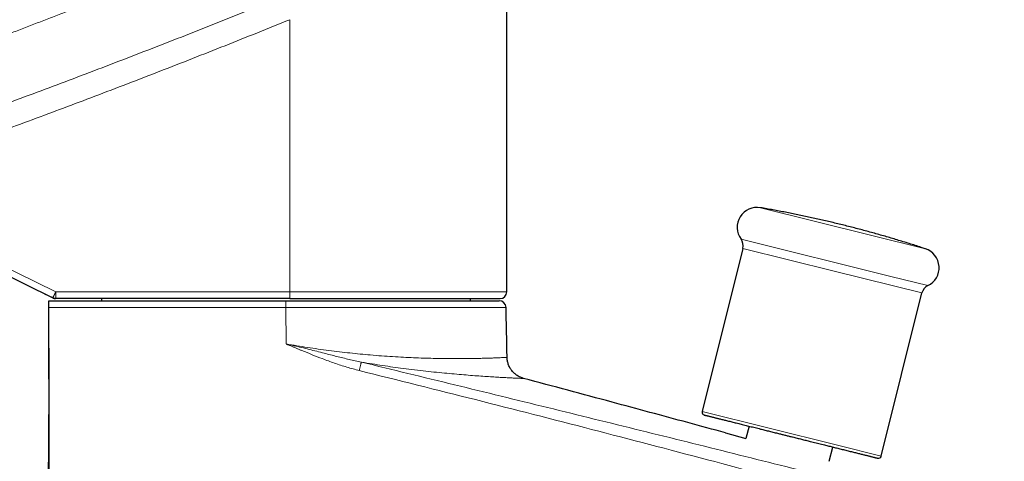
# Model space of a CAD drawing. Header units: millimetres. Extents: x 8 to 869, y 12 to 555.
# Tile 51 of 53: x 730 to 818, y 446 to 485. Entities that reach past the tile are written whole.
import ezdxf

# ---------------------------------------------------------------- set-up
doc = ezdxf.new("R2010")
doc.units = ezdxf.units.MM

msp = doc.modelspace()

# ---------------------------------------------------------------- linework, layer by layer
at = {"color": 7, "linetype": 'Continuous', "lineweight": 30}
for p, q in [((773.783, 460.785), (773.783, 486.517)), ((794.892, 464.676), (791.25, 450.069)), ((727.632, 462.973), (733.17, 460.247)), ((733.17, 460.247), (732.481, 460.586)), ((807.26, 446.077), (810.902, 460.684)), ((732.833, 459.985), (733.833, 459.985)), ((754.367, 460.185), (733.435, 460.185)), ((733.833, 459.985), (754.034, 459.985)), ((737.533, 460.185), (737.533, 459.985)), ((754.034, 459.985), (773.111, 459.985)), ((770.533, 459.985), (770.533, 460.185)), ((795.447, 448.765), (795.172, 447.663)), ((793.351, 448.161), (795.172, 447.662)), ((802.623, 445.616), (802.942, 446.896))]:
    msp.add_line(p, q, dxfattribs=at)
at = {"color": 252, "linetype": 'Continuous', "lineweight": 0}
for p, q in [((754.377, 485.152), (754.377, 460.785)), ((733.445, 460.785), (714.467, 470.129)), ((811.214, 464.644), (796.475, 468.319)), ((794.729, 465.508), (808.117, 462.17)), ((803.045, 462.643), (794.892, 464.676)), ((810.902, 460.684), (803.045, 462.643)), ((808.117, 462.17), (811.436, 461.342)), ((733.445, 460.785), (754.377, 460.785)), ((754.377, 460.785), (773.783, 460.785)), ((732.832, 459.399), (733.832, 459.399)), ((754.045, 456.124), (754.034, 459.399)), ((773.711, 459.399), (754.034, 459.399)), ((791.25, 450.069), (803.222, 447.084)), ((803.222, 447.084), (807.26, 446.077))]:
    msp.add_line(p, q, dxfattribs=at)
at = {"color": 7, "linetype": 'Continuous', "lineweight": 30}
for centre, radius, start, end in [((796.171, 466.56), 1.785, 80.18817, 216.13853), ((793.922, 464.918), 1, 346, 36.13853), ((810.657, 462.948), 1.785, 295.86147, 71.81183), ((773.183, 460.785), 0.6, 270, 0), ((811.872, 460.442), 1, 115.86147, 166), ((773.111, 459.385), 0.6, 1.39456, 90), ((791.493, 450.008), 0.25, 166, 256), ((807.017, 446.138), 0.25, 256, 346)]:
    msp.add_arc(centre, radius, start, end, dxfattribs=at)
at = {"color": 252, "linetype": 'Continuous', "lineweight": 0}
for centre in [(724.843, 460.635), (745.775, 460.635)]:
    msp.add_arc(centre, 8.604, 357.00167, 0.99863, dxfattribs=at)
for points, knots in [([(713.243, 477.88), (713.322, 477.909), (713.483, 477.968), (713.729, 478.058), (713.986, 478.152), (714.253, 478.25), (714.53, 478.351), (714.817, 478.457), (715.114, 478.566), (715.426, 478.681), (715.755, 478.802), (716.099, 478.928), (716.454, 479.059), (716.82, 479.195), (717.198, 479.334), (717.565, 479.47), (717.92, 479.602), (718.263, 479.729), (718.613, 479.86), (718.914, 479.972), (719.166, 480.065), (719.365, 480.139), (719.565, 480.214), (719.762, 480.287), (719.957, 480.36), (720.197, 480.45), (720.481, 480.556), (720.806, 480.678), (721.123, 480.796), (721.43, 480.911), (721.728, 481.023), (722.026, 481.135), (722.322, 481.246), (722.616, 481.357), (722.9, 481.464), (723.172, 481.566), (723.434, 481.665), (723.685, 481.76), (723.927, 481.851), (724.16, 481.939), (724.383, 482.024), (724.552, 482.087), (724.668, 482.132), (724.736, 482.157), (724.802, 482.182), (724.867, 482.207), (724.933, 482.232), (725.005, 482.259), (725.215, 482.339), (725.562, 482.471), (726.048, 482.655), (726.542, 482.843), (727.047, 483.035), (727.571, 483.236), (728.116, 483.444), (728.682, 483.661), (729.259, 483.882), (729.847, 484.108), (730.446, 484.339), (731.043, 484.569), (731.639, 484.799), (732.232, 485.029), (732.836, 485.263), (733.449, 485.501), (734.057, 485.738), (734.66, 485.973), (735.258, 486.206), (735.81, 486.422), (736.183, 486.568), (736.374, 486.643), (736.433, 486.666), (736.493, 486.69), (736.553, 486.713), (736.612, 486.736), (736.833, 486.823), (737.774, 487.193), (739.461, 487.858), (741.727, 488.757), (744.015, 489.671), (746.301, 490.59), (748.583, 491.514), (750.849, 492.436), (753.099, 493.358), (755.334, 494.28), (757.569, 495.206), (759.057, 495.828), (759.801, 496.138)], [0, 0, 0, 0, 0.005025, 0.010266, 0.015725, 0.0214, 0.027292, 0.033401, 0.039726, 0.046268, 0.053355, 0.060679, 0.068241, 0.076042, 0.08408, 0.092356, 0.099491, 0.106795, 0.114266, 0.121906, 0.12604, 0.130365, 0.13463, 0.138834, 0.142977, 0.147059, 0.154198, 0.161143, 0.167894, 0.174451, 0.180815, 0.186985, 0.193495, 0.199774, 0.205823, 0.211641, 0.217228, 0.222585, 0.227711, 0.232734, 0.237515, 0.242052, 0.243525, 0.24497, 0.246388, 0.247779, 0.249141, 0.25063, 0.252397, 0.262557, 0.272925, 0.2835, 0.294283, 0.305273, 0.317155, 0.329271, 0.341619, 0.354202, 0.367017, 0.380066, 0.392582, 0.405307, 0.418238, 0.431377, 0.444724, 0.457368, 0.470193, 0.483198, 0.492928, 0.49421, 0.495493, 0.496778, 0.498064, 0.499352, 0.500547, 0.512301, 0.560005, 0.609283, 0.658559, 0.707834, 0.757098, 0.806318, 0.85469, 0.903094, 0.951531, 1, 1, 1, 1]), ([(712.727, 471.807), (713.69, 472.141), (715.615, 472.809), (718.498, 473.825), (721.377, 474.851), (724.252, 475.888), (727.124, 476.935), (729.991, 477.992), (732.855, 479.061), (735.76, 480.156), (738.707, 481.281), (741.694, 482.434), (744.676, 483.598), (747.654, 484.775), (750.628, 485.962), (752.607, 486.763), (753.596, 487.164)], [0, 0, 0, 0, 0.070001, 0.140002, 0.210003, 0.280003, 0.350004, 0.420004, 0.490004, 0.560004, 0.633337, 0.70667, 0.780002, 0.853335, 0.926668, 1, 1, 1, 1]), ([(714.467, 470.129), (715.409, 470.457), (717.291, 471.113), (720.111, 472.11), (722.926, 473.116), (725.736, 474.131), (728.542, 475.157), (731.343, 476.193), (734.14, 477.238), (736.976, 478.31), (739.852, 479.409), (742.767, 480.535), (745.677, 481.673), (748.582, 482.821), (751.483, 483.98), (753.413, 484.761), (754.377, 485.152)], [0, 0, 0, 0, 0.070138, 0.140251, 0.210341, 0.280408, 0.350454, 0.420478, 0.490483, 0.560468, 0.633767, 0.707047, 0.780309, 0.853555, 0.926785, 1, 1, 1, 1]), ([(733.17, 460.247), (733.17, 460.247), (733.171, 460.248), (733.175, 460.254), (733.182, 460.265), (733.191, 460.282), (733.203, 460.305), (733.216, 460.33), (733.23, 460.355), (733.242, 460.379), (733.252, 460.4), (733.261, 460.417), (733.268, 460.431), (733.275, 460.444), (733.282, 460.458), (733.289, 460.472), (733.296, 460.485), (733.302, 460.498), (733.312, 460.518), (733.326, 460.544), (733.34, 460.573), (733.351, 460.596), (733.36, 460.613), (733.368, 460.628), (733.375, 460.643), (733.382, 460.656), (733.387, 460.668), (733.394, 460.682), (733.402, 460.697), (733.41, 460.714), (733.418, 460.729), (733.425, 460.744), (733.432, 460.757), (733.437, 460.767), (733.44, 460.775), (733.442, 460.78), (733.444, 460.783), (733.445, 460.785)], [0, 0, 0, 0, 0.059031, 0.114905, 0.167623, 0.240756, 0.306791, 0.365725, 0.417556, 0.462283, 0.499904, 0.522958, 0.545177, 0.56656, 0.587107, 0.606818, 0.625693, 0.643733, 0.660937, 0.709553, 0.749919, 0.772856, 0.79408, 0.813591, 0.831388, 0.84747, 0.861839, 0.874495, 0.897157, 0.91741, 0.933517, 0.952896, 0.969359, 0.980487, 0.988351, 0.99374, 1, 1, 1, 1]), ([(733.832, 459.399), (736.077, 459.399), (740.566, 459.399), (747.3, 459.399), (751.79, 459.399), (754.034, 459.399)], [0, 0, 0, 0, 0.333323, 0.666655, 1, 1, 1, 1]), ([(754.045, 456.124), (754.366, 456.069), (755.007, 455.958), (755.969, 455.807), (756.927, 455.665), (757.879, 455.536), (758.823, 455.418), (759.755, 455.311), (760.675, 455.217), (761.623, 455.13), (762.592, 455.052), (763.578, 454.984), (764.534, 454.929), (765.457, 454.885), (766.345, 454.852), (767.194, 454.829), (768.001, 454.815), (768.764, 454.807), (769.481, 454.806), (770.15, 454.81), (770.769, 454.818), (771.335, 454.829), (771.847, 454.843), (772.302, 454.857), (772.699, 454.872), (773.037, 454.886), (773.315, 454.899), (773.533, 454.91), (773.689, 454.919), (773.787, 454.926), (773.799, 454.927), (773.805, 454.928)], [0, 0, 0, 0, 0.031398, 0.062759, 0.094088, 0.125388, 0.156663, 0.187919, 0.219163, 0.250393, 0.286066, 0.321728, 0.357379, 0.393022, 0.428655, 0.464281, 0.499909, 0.535558, 0.571229, 0.606918, 0.64262, 0.678329, 0.714042, 0.749754, 0.785459, 0.821162, 0.856874, 0.892603, 0.928361, 0.964155, 1, 1, 1, 1]), ([(760.589, 453.74), (760.216, 453.839), (759.468, 454.037), (758.366, 454.403), (757.333, 454.781), (756.366, 455.16), (755.684, 455.438), (755.226, 455.627), (754.99, 455.724), (754.754, 455.823), (754.517, 455.918), (754.284, 456.022), (754.12, 456.069), (754.039, 456.092)], [0, 0, 0, 0, 0.166265, 0.332865, 0.499753, 0.640013, 0.780203, 0.816897, 0.85358, 0.890253, 0.926908, 0.963577, 1, 1, 1, 1]), ([(754.044, 456.117), (754.275, 456.068), (754.737, 455.969), (755.424, 455.804), (756.107, 455.635), (756.785, 455.463), (757.609, 455.252), (758.573, 455.006), (759.676, 454.733), (760.41, 454.574), (760.774, 454.495)], [0, 0, 0, 0, 0.102105, 0.203655, 0.30494, 0.405909, 0.506473, 0.672893, 0.837509, 1, 1, 1, 1]), ([(760.589, 453.74), (760.599, 453.782), (760.62, 453.866), (760.65, 453.99), (760.68, 454.111), (760.707, 454.223), (760.731, 454.32), (760.751, 454.399), (760.765, 454.46), (760.771, 454.483), (760.774, 454.495)], [0, 0, 0, 0, 0.119053, 0.243061, 0.370607, 0.5, 0.629393, 0.756939, 0.880947, 1, 1, 1, 1]), ([(775.289, 453.033), (775.282, 453.033), (775.267, 453.034), (775.147, 453.038), (774.958, 453.045), (774.693, 453.057), (774.357, 453.072), (773.95, 453.093), (773.474, 453.118), (772.93, 453.149), (772.322, 453.186), (771.653, 453.23), (770.925, 453.282), (770.144, 453.342), (769.312, 453.412), (768.433, 453.492), (767.509, 453.582), (766.545, 453.685), (765.546, 453.801), (764.562, 453.925), (763.603, 454.054), (762.676, 454.189), (761.734, 454.334), (761.095, 454.441), (760.776, 454.495)], [0, 0, 0, 0, 0.047381, 0.094683, 0.141922, 0.189108, 0.236247, 0.283343, 0.330401, 0.377415, 0.424365, 0.471246, 0.51805, 0.56476, 0.611361, 0.657836, 0.704176, 0.750401, 0.796514, 0.842511, 0.882041, 0.92147, 0.960792, 1, 1, 1, 1]), ([(760.779, 454.494), (763.555, 453.818), (769.106, 452.467), (777.43, 450.43), (785.751, 448.38), (794.066, 446.314), (802.19, 444.276), (810.124, 442.264), (817.866, 440.277), (826.425, 438.053), (833.895, 436.081), (838.932, 434.734), (840.72, 434.253), (841.16, 434.135), (841.601, 434.017), (842.041, 433.898), (842.479, 433.78), (842.899, 433.667), (843.28, 433.564), (843.516, 433.5), (843.624, 433.471)], [0, 0, 0, 0, 0.100224, 0.200444, 0.300662, 0.40088, 0.501097, 0.594633, 0.688164, 0.781686, 0.905114, 0.959454, 0.964792, 0.970131, 0.97547, 0.98081, 0.986149, 0.9914, 0.996075, 1, 1, 1, 1]), ([(843.182, 431.616), (843.07, 431.648), (842.825, 431.718), (842.43, 431.829), (841.995, 431.952), (841.543, 432.079), (840.645, 432.332), (838.836, 432.84), (835.283, 433.838), (828.937, 435.615), (820.624, 437.928), (811.174, 440.527), (801.665, 443.11), (791.73, 445.766), (781.366, 448.481), (770.989, 451.148), (764.059, 452.875), (760.593, 453.739)], [0, 0, 0, 0, 0.004071, 0.0089493, 0.0144008, 0.0199239, 0.0254468, 0.0471404, 0.0858668, 0.1549883, 0.2784147, 0.3886424, 0.4988794, 0.6241533, 0.7494306, 0.8747122, 1, 1, 1, 1])]:
    msp.add_open_spline(points, degree=3, knots=knots, dxfattribs=at)
at = {"color": 7, "linetype": 'Continuous', "lineweight": 30}
for points, knots in [([(811.21, 464.645), (811.087, 464.686), (810.786, 464.785), (810.305, 464.939), (809.767, 465.109), (809.228, 465.275), (808.688, 465.439), (808.147, 465.6), (807.605, 465.758), (807.063, 465.913), (806.52, 466.065), (805.975, 466.215), (805.43, 466.361), (804.885, 466.504), (804.338, 466.644), (803.791, 466.782), (803.242, 466.916), (802.694, 467.048), (802.144, 467.176), (801.594, 467.301), (801.043, 467.424), (800.491, 467.543), (799.939, 467.66), (799.386, 467.773), (798.832, 467.884), (798.278, 467.991), (797.723, 468.096), (797.168, 468.197), (796.753, 468.271), (796.523, 468.311), (796.479, 468.318)], [0, 0, 0, 0, 0.0255062, 0.0626306, 0.0997561, 0.1368826, 0.1740103, 0.211139, 0.2482689, 0.2853998, 0.3225319, 0.359665, 0.3967992, 0.4339345, 0.471071, 0.5082085, 0.5453471, 0.5824868, 0.6196275, 0.6567694, 0.6939124, 0.7310565, 0.7682016, 0.8053479, 0.8424952, 0.8796437, 0.9167932, 0.9539439, 0.9910956, 1, 1, 1, 1]), ([(732.833, 459.399), (732.833, 459.416), (732.833, 459.449), (732.832, 459.499), (732.832, 459.548), (732.832, 459.596), (732.832, 459.643), (732.832, 459.687), (732.832, 459.73), (732.832, 459.77), (732.832, 459.808), (732.832, 459.842), (732.832, 459.874), (732.832, 459.901), (732.832, 459.925), (732.832, 459.945), (732.832, 459.961), (732.832, 459.974), (732.832, 459.983), (732.832, 459.984), (732.832, 459.985)], [0, 0, 0, 0, 0.053461, 0.107292, 0.16228, 0.21767, 0.271131, 0.324971, 0.379961, 0.435337, 0.489232, 0.543526, 0.599048, 0.654978, 0.708192, 0.762164, 0.816539, 0.871715, 0.935585, 1, 1, 1, 1]), ([(754.367, 460.185), (754.512, 460.185), (754.803, 460.185), (755.238, 460.185), (755.672, 460.185), (756.105, 460.185), (756.487, 460.185), (756.818, 460.185), (757.1, 460.185), (757.381, 460.185), (757.664, 460.185), (757.952, 460.185), (758.297, 460.185), (758.695, 460.185), (759.141, 460.185), (759.584, 460.185), (760.024, 460.185), (760.461, 460.185), (760.894, 460.185), (761.276, 460.185), (761.606, 460.185), (761.887, 460.185), (762.165, 460.185), (762.441, 460.185), (762.714, 460.185), (762.986, 460.185), (763.288, 460.185), (763.621, 460.185), (763.982, 460.185), (764.34, 460.185), (764.676, 460.185), (764.993, 460.185), (765.291, 460.185), (765.583, 460.185), (765.872, 460.185), (766.156, 460.185), (766.452, 460.185), (766.759, 460.185), (767.076, 460.185), (767.388, 460.185), (767.694, 460.185), (767.996, 460.185), (768.292, 460.185), (768.58, 460.185), (768.86, 460.185), (769.131, 460.185), (769.393, 460.185), (769.645, 460.185), (769.89, 460.185), (770.114, 460.185), (770.318, 460.185), (770.503, 460.185), (770.682, 460.185), (770.856, 460.185), (771.023, 460.185), (771.194, 460.185), (771.368, 460.185), (771.542, 460.185), (771.708, 460.185), (771.85, 460.185), (771.969, 460.185), (772.068, 460.185), (772.163, 460.185), (772.254, 460.185), (772.34, 460.185), (772.423, 460.185), (772.501, 460.185), (772.581, 460.185), (772.662, 460.185), (772.743, 460.185), (772.817, 460.185), (772.882, 460.185), (772.95, 460.185), (773.016, 460.185), (773.077, 460.185), (773.124, 460.185), (773.158, 460.185), (773.179, 460.185), (773.181, 460.185), (773.183, 460.185)], [0, 0, 0, 0, 0.014665, 0.029306, 0.043932, 0.058549, 0.073166, 0.082741, 0.09232, 0.101907, 0.111503, 0.121372, 0.131538, 0.147075, 0.162593, 0.178101, 0.193607, 0.209121, 0.224652, 0.240209, 0.250523, 0.260823, 0.271111, 0.28139, 0.291662, 0.301931, 0.312199, 0.32632, 0.340451, 0.354598, 0.368769, 0.381052, 0.393315, 0.405562, 0.417798, 0.430027, 0.442254, 0.456668, 0.471092, 0.485534, 0.5, 0.514737, 0.529446, 0.544135, 0.558812, 0.573485, 0.587899, 0.602323, 0.616764, 0.631231, 0.643262, 0.655275, 0.667273, 0.679261, 0.691242, 0.703221, 0.717342, 0.731473, 0.74562, 0.759791, 0.769501, 0.7792, 0.788888, 0.798568, 0.808243, 0.817914, 0.827584, 0.837255, 0.849417, 0.861589, 0.873774, 0.88583, 0.897352, 0.914472, 0.931571, 0.948661, 0.965754, 0.982863, 1, 1, 1, 1]), ([(732.863, 432.315), (732.864, 432.456), (732.867, 432.738), (732.864, 433.161), (732.862, 433.866), (732.861, 435.136), (732.858, 436.969), (732.856, 439.085), (732.854, 441.2), (732.851, 443.457), (732.849, 445.573), (732.846, 447.548), (732.844, 449.241), (732.842, 450.934), (732.841, 452.627), (732.839, 454.321), (732.836, 456.014), (732.834, 457.707), (732.833, 458.835), (732.833, 459.399)], [0, 0, 0, 0, 0.01562, 0.031241, 0.046862, 0.093723, 0.171828, 0.249934, 0.328045, 0.406156, 0.499892, 0.562401, 0.624911, 0.687422, 0.749934, 0.812449, 0.874965, 0.937482, 1, 1, 1, 1]), ([(773.805, 454.928), (773.8, 455.221), (773.778, 456.345), (773.749, 457.835), (773.719, 459.033), (773.71, 459.399)], [0, 0, 0, 0, 0.196456, 0.754072, 1, 1, 1, 1]), ([(732.837, 455.743), (732.837, 455.734), (732.837, 455.703), (732.837, 455.645), (732.837, 455.57), (732.836, 455.492), (732.836, 455.414), (732.836, 455.333), (732.836, 455.251), (732.835, 455.168), (732.835, 455.082), (732.834, 454.993), (732.834, 454.902), (732.834, 454.809), (732.833, 454.714), (732.833, 454.617), (732.832, 454.518), (732.832, 454.417), (732.831, 454.314), (732.831, 454.209), (732.83, 454.102), (732.83, 453.993), (732.829, 453.882), (732.829, 453.77), (732.828, 453.651), (732.828, 453.527), (732.827, 453.396), (732.827, 453.263), (732.826, 453.127), (732.825, 452.993), (732.825, 452.859), (732.824, 452.728), (732.824, 452.595), (732.823, 452.459), (732.823, 452.322), (732.822, 452.182), (732.821, 452.041), (732.821, 451.897), (732.82, 451.752), (732.819, 451.604), (732.819, 451.454), (732.818, 451.303), (732.817, 451.149), (732.816, 450.993), (732.816, 450.835), (732.815, 450.675), (732.814, 450.513), (732.813, 450.349), (732.812, 450.183), (732.811, 450.015), (732.811, 449.845), (732.81, 449.673), (732.809, 449.499), (732.808, 449.322), (732.806, 449.144), (732.805, 448.964), (732.804, 448.782), (732.801, 448.337), (732.796, 447.631), (732.789, 446.663), (732.781, 445.691), (732.772, 444.717), (732.763, 443.74), (732.754, 442.779), (732.745, 441.835), (732.736, 440.908), (732.727, 439.979), (732.719, 439.049), (732.708, 437.809), (732.7, 436.756), (732.693, 435.892), (732.691, 435.53), (732.689, 435.173), (732.686, 434.824), (732.685, 434.484), (732.683, 434.153), (732.681, 433.833), (732.68, 433.524), (732.679, 433.226), (732.678, 432.94), (732.677, 432.709), (732.677, 432.531), (732.676, 432.403), (732.676, 432.277), (732.676, 432.154), (732.676, 432.027), (732.676, 431.894), (732.676, 431.752), (732.676, 431.597), (732.676, 431.429), (732.676, 431.249), (732.676, 431.057), (732.676, 430.855), (732.677, 430.642), (732.678, 430.438), (732.679, 430.245), (732.68, 430.065), (732.681, 429.878), (732.682, 429.685), (732.684, 429.486), (732.685, 429.281), (732.687, 429.071), (732.69, 428.86), (732.692, 428.651), (732.695, 428.45), (732.697, 428.261), (732.7, 428.083), (732.703, 427.917), (732.706, 427.763), (732.708, 427.621), (732.711, 427.491), (732.713, 427.372), (732.716, 427.264), (732.718, 427.168), (732.72, 427.081), (732.722, 427.001), (732.724, 426.926), (732.725, 426.854), (732.727, 426.783), (732.729, 426.716), (732.731, 426.655), (732.732, 426.601), (732.733, 426.553), (732.735, 426.511), (732.736, 426.477), (732.736, 426.451), (732.737, 426.44), (732.737, 426.435)], [0, 0, 0, 0, 0.00475, 0.018282, 0.031572, 0.044621, 0.05743, 0.069777, 0.081893, 0.093779, 0.105436, 0.117094, 0.128515, 0.139699, 0.150648, 0.161362, 0.171842, 0.182089, 0.192104, 0.20189, 0.211446, 0.220774, 0.229876, 0.238754, 0.247408, 0.256673, 0.265674, 0.274413, 0.282894, 0.29112, 0.298485, 0.305639, 0.312588, 0.319334, 0.325881, 0.332236, 0.338403, 0.344387, 0.350195, 0.355833, 0.36131, 0.366633, 0.371811, 0.376854, 0.381773, 0.386578, 0.391281, 0.395896, 0.400435, 0.404914, 0.409347, 0.41375, 0.418138, 0.422527, 0.426932, 0.43137, 0.435856, 0.440402, 0.464316, 0.488327, 0.512435, 0.536645, 0.560959, 0.58538, 0.608504, 0.631685, 0.654904, 0.678161, 0.701456, 0.748061, 0.757234, 0.766398, 0.775356, 0.784044, 0.79263, 0.800935, 0.808959, 0.816701, 0.824161, 0.83134, 0.838238, 0.841515, 0.844724, 0.847866, 0.85094, 0.854034, 0.85737, 0.860961, 0.864808, 0.869114, 0.8737, 0.878569, 0.883719, 0.889151, 0.894866, 0.899338, 0.903969, 0.908759, 0.913708, 0.918816, 0.924083, 0.92951, 0.934982, 0.940434, 0.94558, 0.950421, 0.954957, 0.959188, 0.963116, 0.966691, 0.969972, 0.972959, 0.975654, 0.978059, 0.980163, 0.982123, 0.983959, 0.98568, 0.987512, 0.989232, 0.990864, 0.992438, 0.993986, 0.99554, 0.997136, 0.998804, 1, 1, 1, 1]), ([(775.289, 453.033), (775.191, 453.064), (774.991, 453.127), (774.71, 453.282), (774.45, 453.482), (774.223, 453.727), (774.04, 454.005), (773.908, 454.306), (773.825, 454.616), (773.812, 454.825), (773.805, 454.928)], [0, 0, 0, 0, 0.119279, 0.24333, 0.37078, 0.5, 0.62922, 0.75667, 0.880721, 1, 1, 1, 1]), ([(793.351, 448.161), (792.223, 448.468), (789.967, 449.083), (786.581, 450.001), (783.007, 450.966), (779.243, 451.977), (776.607, 452.681), (775.289, 453.033)], [0, 0, 0, 0, 0.187499, 0.374999, 0.562499, 0.781249, 1, 1, 1, 1]), ([(791.434, 449.765), (791.433, 449.765), (791.432, 449.766), (791.439, 449.764), (791.45, 449.761), (791.466, 449.757), (791.488, 449.752), (791.514, 449.745), (791.546, 449.737), (791.583, 449.728), (791.63, 449.716), (791.689, 449.702), (791.762, 449.684), (791.842, 449.663), (791.932, 449.641), (792.025, 449.618), (792.12, 449.594), (792.215, 449.571), (792.316, 449.545), (792.422, 449.519), (792.535, 449.491), (792.653, 449.461), (792.784, 449.429), (792.93, 449.392), (793.092, 449.352), (793.26, 449.31), (793.435, 449.266), (793.618, 449.221), (793.807, 449.174), (794.003, 449.125), (794.204, 449.074), (794.412, 449.023), (794.625, 448.97), (794.843, 448.915), (795.065, 448.86), (795.291, 448.804), (795.519, 448.747), (795.751, 448.689), (795.987, 448.63), (796.227, 448.57), (796.455, 448.513), (796.67, 448.46), (796.87, 448.41), (797.072, 448.36), (797.275, 448.309), (797.48, 448.258), (797.686, 448.206), (797.89, 448.155), (798.129, 448.096), (798.402, 448.028), (798.713, 447.95), (799.026, 447.872), (799.234, 447.82), (799.338, 447.794)], [0, 0, 0, 0, 0.011649, 0.027805, 0.043932, 0.060038, 0.076135, 0.092234, 0.108344, 0.124476, 0.141469, 0.162961, 0.184417, 0.205865, 0.227329, 0.248834, 0.267045, 0.285215, 0.303359, 0.321492, 0.339629, 0.357786, 0.375977, 0.397673, 0.419313, 0.440923, 0.462528, 0.484154, 0.505826, 0.527522, 0.549162, 0.570772, 0.592377, 0.614003, 0.635675, 0.656917, 0.678106, 0.699267, 0.720423, 0.741598, 0.762817, 0.779947, 0.797042, 0.814114, 0.831175, 0.848239, 0.865317, 0.882423, 0.898716, 0.924047, 0.949343, 0.974648, 1, 1, 1, 1]), ([(799.338, 447.794), (799.405, 447.778), (799.537, 447.745), (799.736, 447.695), (799.934, 447.646), (800.131, 447.597), (800.328, 447.548), (800.525, 447.499), (800.724, 447.449), (800.943, 447.394), (801.183, 447.335), (801.437, 447.271), (801.69, 447.208), (801.939, 447.146), (802.173, 447.088), (802.391, 447.033), (802.594, 446.983), (802.794, 446.933), (802.991, 446.884), (803.184, 446.835), (803.375, 446.788), (803.574, 446.738), (803.781, 446.687), (803.994, 446.634), (804.201, 446.582), (804.401, 446.532), (804.596, 446.483), (804.785, 446.436), (804.967, 446.391), (805.142, 446.347), (805.31, 446.305), (805.471, 446.265), (805.624, 446.227), (805.769, 446.191), (805.906, 446.157), (806.033, 446.125), (806.153, 446.095), (806.265, 446.067), (806.369, 446.042), (806.459, 446.019), (806.536, 446), (806.602, 445.983), (806.662, 445.968), (806.717, 445.955), (806.766, 445.942), (806.81, 445.932), (806.847, 445.922), (806.885, 445.913), (806.918, 445.904), (806.944, 445.898), (806.956, 445.895), (806.955, 445.895), (806.955, 445.895)], [0, 0, 0, 0, 0.016537, 0.033045, 0.049533, 0.066014, 0.082498, 0.098996, 0.115518, 0.132917, 0.154921, 0.17689, 0.198849, 0.220825, 0.242843, 0.261489, 0.280092, 0.298669, 0.317234, 0.335804, 0.354394, 0.373019, 0.395232, 0.417389, 0.439514, 0.461634, 0.483776, 0.505965, 0.528179, 0.550335, 0.57246, 0.59458, 0.616722, 0.638911, 0.66066, 0.682355, 0.70402, 0.72568, 0.747361, 0.769086, 0.786625, 0.804127, 0.821606, 0.839075, 0.856545, 0.874031, 0.891544, 0.908231, 0.934171, 0.960072, 0.985977, 1, 1, 1, 1])]:
    msp.add_open_spline(points, degree=3, knots=knots, dxfattribs=at)
for points in [[(733.435, 460.185), (733.412, 460.186), (733.366, 460.187), (733.298, 460.199), (733.232, 460.218), (733.191, 460.237), (733.17, 460.247)], [(733.17, 460.247), (733.191, 460.237), (733.232, 460.218), (733.298, 460.199), (733.366, 460.187), (733.412, 460.186), (733.435, 460.185)]]:
    msp.add_open_spline(points, degree=3, dxfattribs=at)
at = {"color": 252, "linetype": 'Continuous', "lineweight": 0}
msp.add_open_spline([(754.034, 459.399), (754.034, 459.425), (754.034, 459.477), (754.034, 459.552), (754.034, 459.625), (754.034, 459.694), (754.034, 459.758), (754.034, 459.815), (754.034, 459.866), (754.034, 459.908), (754.034, 459.942), (754.034, 459.967), (754.034, 459.982), (754.034, 459.984), (754.034, 459.985)], degree=3, dxfattribs=at)

doc.saveas('drawing.dxf')
